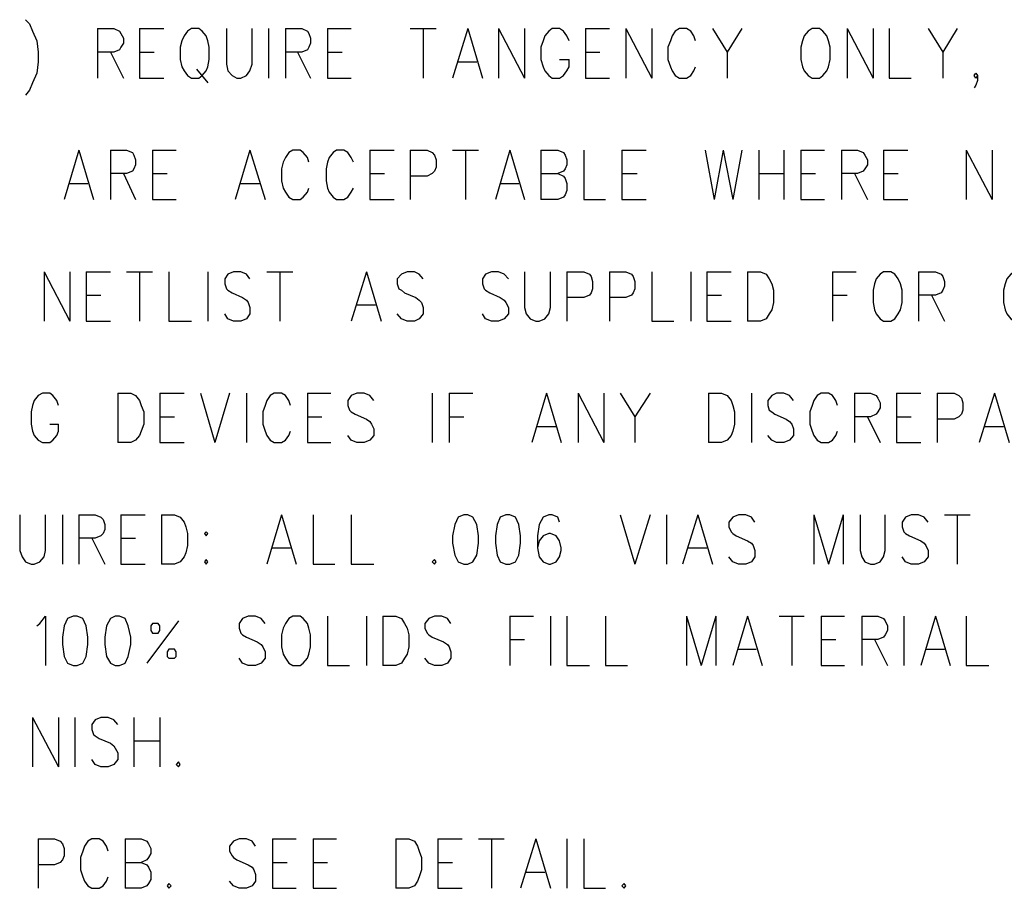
# Model space of a CAD drawing. Extents: x 12 to 27.9, y 10.8 to 21.2.
# Tile 14 of 21: x 24 to 25.2, y 16.5 to 17.5. Entities that reach past the tile are written whole.
import ezdxf

# ---------------------------------------------------------------- set-up
doc = ezdxf.new("R2010")
doc.units = 0
doc.header["$MEASUREMENT"] = 0
doc.layers.add('LAYNR1', color=2, linetype='Continuous')

msp = doc.modelspace()

# ---------------------------------------------------------------- linework, layer by layer
at = {"layer": 'LAYNR1', "color": 7}
for points in [[(23.999, 17.536), (24.004, 17.531), (24.008, 17.522), (24.013, 17.51), (24.015, 17.496), (24.015, 17.484), (24.013, 17.47), (24.008, 17.458), (24.004, 17.449), (23.999, 17.443)], [(24.088, 17.525), (24.088, 17.464)], [(24.088, 17.525), (24.108, 17.525), (24.115, 17.522), (24.117, 17.519), (24.12, 17.513), (24.12, 17.507), (24.117, 17.502), (24.115, 17.499), (24.108, 17.496), (24.088, 17.496)], [(24.14, 17.525), (24.14, 17.464)], [(24.14, 17.525), (24.17, 17.525)], [(24.247, 17.525), (24.247, 17.481), (24.249, 17.473), (24.254, 17.467), (24.26, 17.464), (24.265, 17.464), (24.272, 17.467), (24.276, 17.473), (24.279, 17.481), (24.279, 17.525)], [(24.299, 17.525), (24.299, 17.464)], [(24.32, 17.525), (24.32, 17.464)], [(24.32, 17.525), (24.34, 17.525), (24.347, 17.522), (24.349, 17.519), (24.351, 17.513), (24.351, 17.507), (24.349, 17.502), (24.347, 17.499), (24.34, 17.496), (24.32, 17.496)], [(24.372, 17.525), (24.372, 17.464)], [(24.372, 17.525), (24.401, 17.525)], [(24.474, 17.525), (24.506, 17.525)], [(24.49, 17.525), (24.49, 17.464)], [(24.545, 17.525), (24.526, 17.464)], [(24.545, 17.525), (24.563, 17.464)], [(24.583, 17.525), (24.583, 17.464)], [(24.583, 17.525), (24.615, 17.464)], [(24.615, 17.525), (24.615, 17.464)], [(24.67, 17.51), (24.667, 17.516), (24.663, 17.522), (24.658, 17.525), (24.649, 17.525), (24.645, 17.522), (24.64, 17.516), (24.638, 17.51), (24.635, 17.502), (24.635, 17.487), (24.638, 17.478), (24.64, 17.473), (24.645, 17.467), (24.649, 17.464), (24.658, 17.464), (24.663, 17.467), (24.667, 17.473), (24.67, 17.478), (24.67, 17.487)], [(24.69, 17.525), (24.69, 17.464)], [(24.69, 17.525), (24.72, 17.525)], [(24.74, 17.525), (24.74, 17.464)], [(24.74, 17.525), (24.772, 17.464)], [(24.772, 17.525), (24.772, 17.464)], [(24.826, 17.51), (24.824, 17.516), (24.82, 17.522), (24.815, 17.525), (24.806, 17.525), (24.801, 17.522), (24.797, 17.516), (24.795, 17.51), (24.792, 17.502), (24.792, 17.487), (24.795, 17.478), (24.797, 17.473), (24.801, 17.467), (24.806, 17.464), (24.815, 17.464), (24.82, 17.467), (24.824, 17.473), (24.826, 17.478)], [(24.847, 17.525), (24.865, 17.496), (24.865, 17.464)], [(24.883, 17.525), (24.865, 17.496)], [(25.013, 17.525), (25.013, 17.464)], [(25.013, 17.525), (25.045, 17.464)], [(25.045, 17.525), (25.045, 17.464)], [(25.065, 17.525), (25.065, 17.464), (25.092, 17.464)], [(25.113, 17.525), (25.131, 17.496), (25.131, 17.464)], [(25.149, 17.525), (25.131, 17.496)], [(24.104, 17.496), (24.12, 17.464)], [(24.14, 17.496), (24.158, 17.496)], [(24.335, 17.496), (24.351, 17.464)], [(24.372, 17.496), (24.39, 17.496)], [(24.533, 17.484), (24.556, 17.484)], [(24.658, 17.487), (24.67, 17.487)], [(24.69, 17.496), (24.708, 17.496)], [(24.21, 17.475), (24.224, 17.458)], [(24.14, 17.464), (24.17, 17.464)], [(24.372, 17.464), (24.401, 17.464)], [(24.69, 17.464), (24.72, 17.464)], [(25.174, 17.467), (25.172, 17.464), (25.17, 17.467), (25.172, 17.47), (25.174, 17.467), (25.174, 17.461), (25.172, 17.455), (25.17, 17.452)], [(24.065, 17.375), (24.047, 17.314)], [(24.065, 17.375), (24.083, 17.314)], [(24.104, 17.375), (24.104, 17.314)], [(24.104, 17.375), (24.124, 17.375), (24.131, 17.372), (24.133, 17.369), (24.135, 17.363), (24.135, 17.357), (24.133, 17.352), (24.131, 17.349), (24.124, 17.346), (24.104, 17.346)], [(24.156, 17.375), (24.156, 17.314)], [(24.156, 17.375), (24.185, 17.375)], [(24.276, 17.375), (24.258, 17.314)], [(24.276, 17.375), (24.295, 17.314)], [(24.349, 17.36), (24.347, 17.366), (24.342, 17.372), (24.338, 17.375), (24.329, 17.375), (24.324, 17.372), (24.32, 17.366), (24.317, 17.36), (24.315, 17.352), (24.315, 17.337), (24.317, 17.328), (24.32, 17.323), (24.324, 17.317), (24.329, 17.314), (24.338, 17.314), (24.342, 17.317), (24.347, 17.323), (24.349, 17.328)], [(24.404, 17.36), (24.401, 17.366), (24.397, 17.372), (24.392, 17.375), (24.383, 17.375), (24.379, 17.372), (24.374, 17.366), (24.372, 17.36), (24.37, 17.352), (24.37, 17.337), (24.372, 17.328), (24.374, 17.323), (24.379, 17.317), (24.383, 17.314), (24.392, 17.314), (24.397, 17.317), (24.401, 17.323), (24.404, 17.328)], [(24.424, 17.375), (24.424, 17.314)], [(24.424, 17.375), (24.454, 17.375)], [(24.474, 17.375), (24.474, 17.314)], [(24.474, 17.375), (24.495, 17.375), (24.501, 17.372), (24.504, 17.369), (24.506, 17.363), (24.506, 17.354), (24.504, 17.349), (24.501, 17.346), (24.495, 17.343), (24.474, 17.343)], [(24.526, 17.375), (24.558, 17.375)], [(24.542, 17.375), (24.542, 17.314)], [(24.597, 17.375), (24.579, 17.314)], [(24.597, 17.375), (24.615, 17.314)], [(24.635, 17.375), (24.635, 17.314)], [(24.635, 17.375), (24.656, 17.375), (24.663, 17.372), (24.665, 17.369), (24.667, 17.363), (24.667, 17.357), (24.665, 17.352), (24.663, 17.349), (24.656, 17.346)], [(24.688, 17.375), (24.688, 17.314), (24.715, 17.314)], [(24.735, 17.375), (24.735, 17.314)], [(24.735, 17.375), (24.765, 17.375)], [(24.838, 17.375), (24.849, 17.314)], [(24.86, 17.375), (24.849, 17.314)], [(24.86, 17.375), (24.872, 17.314)], [(24.883, 17.375), (24.872, 17.314)], [(24.904, 17.375), (24.904, 17.314)], [(24.935, 17.375), (24.935, 17.314)], [(24.956, 17.375), (24.956, 17.314)], [(24.956, 17.375), (24.985, 17.375)], [(25.006, 17.375), (25.006, 17.314)], [(25.006, 17.375), (25.026, 17.375), (25.033, 17.372), (25.035, 17.369), (25.038, 17.363), (25.038, 17.357), (25.035, 17.352), (25.033, 17.349), (25.026, 17.346), (25.006, 17.346)], [(25.058, 17.375), (25.058, 17.314)], [(25.058, 17.375), (25.088, 17.375)], [(25.16, 17.375), (25.16, 17.314)], [(25.16, 17.375), (25.192, 17.314)], [(25.192, 17.375), (25.192, 17.314)], [(24.12, 17.346), (24.135, 17.314)], [(24.156, 17.346), (24.174, 17.346)], [(24.424, 17.346), (24.442, 17.346)], [(24.635, 17.346), (24.656, 17.346), (24.663, 17.343), (24.665, 17.34), (24.667, 17.334), (24.667, 17.325), (24.665, 17.32), (24.663, 17.317), (24.656, 17.314), (24.635, 17.314)], [(24.735, 17.346), (24.754, 17.346)], [(24.904, 17.346), (24.935, 17.346)], [(24.956, 17.346), (24.974, 17.346)], [(25.022, 17.346), (25.038, 17.314)], [(25.058, 17.346), (25.076, 17.346)], [(24.054, 17.334), (24.076, 17.334)], [(24.265, 17.334), (24.288, 17.334)], [(24.585, 17.334), (24.608, 17.334)], [(24.156, 17.314), (24.185, 17.314)], [(24.424, 17.314), (24.454, 17.314)], [(24.735, 17.314), (24.765, 17.314)], [(24.956, 17.314), (24.985, 17.314)], [(25.058, 17.314), (25.088, 17.314)], [(24.022, 17.225), (24.022, 17.164)], [(24.022, 17.225), (24.054, 17.164)], [(24.054, 17.225), (24.054, 17.164)], [(24.074, 17.225), (24.074, 17.164)], [(24.074, 17.225), (24.104, 17.225)], [(24.124, 17.225), (24.156, 17.225)], [(24.14, 17.225), (24.14, 17.164)], [(24.176, 17.225), (24.176, 17.164), (24.204, 17.164)], [(24.224, 17.225), (24.224, 17.164)], [(24.276, 17.216), (24.272, 17.222), (24.265, 17.225), (24.256, 17.225), (24.249, 17.222), (24.245, 17.216), (24.245, 17.21), (24.247, 17.204), (24.249, 17.202), (24.254, 17.199), (24.267, 17.193), (24.272, 17.19), (24.274, 17.187), (24.276, 17.181), (24.276, 17.173), (24.272, 17.167), (24.265, 17.164), (24.256, 17.164), (24.249, 17.167), (24.245, 17.173)], [(24.297, 17.225), (24.329, 17.225)], [(24.313, 17.225), (24.313, 17.164)], [(24.42, 17.225), (24.401, 17.164)], [(24.42, 17.225), (24.438, 17.164)], [(24.49, 17.216), (24.485, 17.222), (24.479, 17.225), (24.47, 17.225), (24.463, 17.222), (24.458, 17.216), (24.458, 17.21), (24.46, 17.204), (24.463, 17.202), (24.467, 17.199), (24.481, 17.193), (24.485, 17.19), (24.488, 17.187), (24.49, 17.181), (24.49, 17.173), (24.485, 17.167), (24.479, 17.164), (24.47, 17.164), (24.463, 17.167), (24.458, 17.173)], [(24.595, 17.216), (24.59, 17.222), (24.583, 17.225), (24.574, 17.225), (24.567, 17.222), (24.563, 17.216), (24.563, 17.21), (24.565, 17.204), (24.567, 17.202), (24.572, 17.199), (24.585, 17.193), (24.59, 17.19), (24.592, 17.187), (24.595, 17.181), (24.595, 17.173), (24.59, 17.167), (24.583, 17.164), (24.574, 17.164), (24.567, 17.167), (24.563, 17.173)], [(24.615, 17.225), (24.615, 17.181), (24.617, 17.173), (24.622, 17.167), (24.629, 17.164), (24.633, 17.164), (24.64, 17.167), (24.645, 17.173), (24.647, 17.181), (24.647, 17.225)], [(24.667, 17.225), (24.667, 17.164)], [(24.667, 17.225), (24.688, 17.225), (24.695, 17.222), (24.697, 17.219), (24.699, 17.213), (24.699, 17.204), (24.697, 17.199), (24.695, 17.196), (24.688, 17.193), (24.667, 17.193)], [(24.72, 17.225), (24.72, 17.164)], [(24.72, 17.225), (24.74, 17.225), (24.747, 17.222), (24.749, 17.219), (24.751, 17.213), (24.751, 17.204), (24.749, 17.199), (24.747, 17.196), (24.74, 17.193), (24.72, 17.193)], [(24.772, 17.225), (24.772, 17.164), (24.799, 17.164)], [(24.82, 17.225), (24.82, 17.164)], [(24.84, 17.225), (24.84, 17.164)], [(24.84, 17.225), (24.87, 17.225)], [(24.89, 17.225), (24.89, 17.164)], [(24.89, 17.225), (24.906, 17.225), (24.913, 17.222), (24.917, 17.216), (24.92, 17.21), (24.922, 17.202), (24.922, 17.187), (24.92, 17.178), (24.917, 17.173), (24.913, 17.167), (24.906, 17.164), (24.89, 17.164)], [(24.995, 17.225), (24.995, 17.164)], [(24.995, 17.225), (25.024, 17.225)], [(25.101, 17.225), (25.101, 17.164)], [(25.101, 17.225), (25.122, 17.225), (25.129, 17.222), (25.131, 17.219), (25.133, 17.213), (25.133, 17.207), (25.131, 17.202), (25.129, 17.199), (25.122, 17.196), (25.101, 17.196)], [(25.24, 17.21), (25.238, 17.216), (25.233, 17.222), (25.229, 17.225), (25.22, 17.225), (25.215, 17.222), (25.21, 17.216), (25.208, 17.21), (25.206, 17.202), (25.206, 17.187), (25.208, 17.178), (25.21, 17.173), (25.215, 17.167), (25.22, 17.164), (25.229, 17.164), (25.233, 17.167), (25.238, 17.173), (25.24, 17.178)], [(24.074, 17.196), (24.092, 17.196)], [(24.84, 17.196), (24.858, 17.196)], [(24.995, 17.196), (25.013, 17.196)], [(25.117, 17.196), (25.133, 17.164)], [(24.408, 17.184), (24.431, 17.184)], [(24.074, 17.164), (24.104, 17.164)], [(24.84, 17.164), (24.87, 17.164)], [(24.04, 17.06), (24.038, 17.066), (24.033, 17.072), (24.029, 17.075), (24.02, 17.075), (24.015, 17.072), (24.01, 17.066), (24.008, 17.06), (24.006, 17.052), (24.006, 17.037), (24.008, 17.028), (24.01, 17.023), (24.015, 17.017), (24.02, 17.014), (24.029, 17.014), (24.033, 17.017), (24.038, 17.023), (24.04, 17.028), (24.04, 17.037)], [(24.113, 17.075), (24.113, 17.014)], [(24.113, 17.075), (24.129, 17.075), (24.135, 17.072), (24.14, 17.066), (24.142, 17.06), (24.145, 17.052), (24.145, 17.037), (24.142, 17.028), (24.14, 17.023), (24.135, 17.017), (24.129, 17.014), (24.113, 17.014)], [(24.165, 17.075), (24.165, 17.014)], [(24.165, 17.075), (24.195, 17.075)], [(24.215, 17.075), (24.233, 17.014)], [(24.251, 17.075), (24.233, 17.014)], [(24.272, 17.075), (24.272, 17.014)], [(24.326, 17.06), (24.324, 17.066), (24.32, 17.072), (24.315, 17.075), (24.306, 17.075), (24.301, 17.072), (24.297, 17.066), (24.295, 17.06), (24.292, 17.052), (24.292, 17.037), (24.295, 17.028), (24.297, 17.023), (24.301, 17.017), (24.306, 17.014), (24.315, 17.014), (24.32, 17.017), (24.324, 17.023), (24.326, 17.028)], [(24.347, 17.075), (24.347, 17.014)], [(24.347, 17.075), (24.376, 17.075)], [(24.429, 17.066), (24.424, 17.072), (24.417, 17.075), (24.408, 17.075), (24.401, 17.072), (24.397, 17.066), (24.397, 17.06), (24.399, 17.054), (24.401, 17.052), (24.406, 17.049), (24.42, 17.043), (24.424, 17.04), (24.426, 17.037), (24.429, 17.031), (24.429, 17.023), (24.424, 17.017), (24.417, 17.014), (24.408, 17.014), (24.401, 17.017), (24.397, 17.023)], [(24.501, 17.075), (24.501, 17.014)], [(24.522, 17.075), (24.522, 17.014)], [(24.522, 17.075), (24.551, 17.075)], [(24.642, 17.075), (24.624, 17.014)], [(24.642, 17.075), (24.66, 17.014)], [(24.681, 17.075), (24.681, 17.014)], [(24.681, 17.075), (24.713, 17.014)], [(24.713, 17.075), (24.713, 17.014)], [(24.733, 17.075), (24.751, 17.046), (24.751, 17.014)], [(24.77, 17.075), (24.751, 17.046)], [(24.842, 17.075), (24.842, 17.014)], [(24.842, 17.075), (24.858, 17.075), (24.865, 17.072), (24.87, 17.066), (24.872, 17.06), (24.874, 17.052), (24.874, 17.037), (24.872, 17.028), (24.87, 17.023), (24.865, 17.017), (24.858, 17.014), (24.842, 17.014)], [(24.895, 17.075), (24.895, 17.014)], [(24.947, 17.066), (24.942, 17.072), (24.935, 17.075), (24.926, 17.075), (24.92, 17.072), (24.915, 17.066), (24.915, 17.06), (24.917, 17.054), (24.92, 17.052), (24.924, 17.049), (24.938, 17.043), (24.942, 17.04), (24.945, 17.037), (24.947, 17.031), (24.947, 17.023), (24.942, 17.017), (24.935, 17.014), (24.926, 17.014), (24.92, 17.017), (24.915, 17.023)], [(25.001, 17.06), (24.999, 17.066), (24.995, 17.072), (24.99, 17.075), (24.981, 17.075), (24.976, 17.072), (24.972, 17.066), (24.97, 17.06), (24.967, 17.052), (24.967, 17.037), (24.97, 17.028), (24.972, 17.023), (24.976, 17.017), (24.981, 17.014), (24.99, 17.014), (24.995, 17.017), (24.999, 17.023), (25.001, 17.028)], [(25.022, 17.075), (25.022, 17.014)], [(25.022, 17.075), (25.042, 17.075), (25.049, 17.072), (25.051, 17.069), (25.054, 17.063), (25.054, 17.057), (25.051, 17.052), (25.049, 17.049), (25.042, 17.046), (25.022, 17.046)], [(25.074, 17.075), (25.074, 17.014)], [(25.074, 17.075), (25.104, 17.075)], [(25.124, 17.075), (25.124, 17.014)], [(25.124, 17.075), (25.145, 17.075), (25.151, 17.072), (25.154, 17.069), (25.156, 17.063), (25.156, 17.054), (25.154, 17.049), (25.151, 17.046), (25.145, 17.043), (25.124, 17.043)], [(25.195, 17.075), (25.176, 17.014)], [(25.195, 17.075), (25.213, 17.014)], [(24.029, 17.037), (24.04, 17.037)], [(24.165, 17.046), (24.183, 17.046)], [(24.347, 17.046), (24.365, 17.046)], [(24.522, 17.046), (24.54, 17.046)], [(25.038, 17.046), (25.054, 17.014)], [(25.074, 17.046), (25.092, 17.046)], [(24.631, 17.034), (24.654, 17.034)], [(25.183, 17.034), (25.206, 17.034)], [(24.165, 17.014), (24.195, 17.014)], [(24.347, 17.014), (24.376, 17.014)], [(25.074, 17.014), (25.104, 17.014)], [(23.992, 16.925), (23.992, 16.881), (23.995, 16.873), (23.999, 16.867), (24.006, 16.864), (24.01, 16.864), (24.017, 16.867), (24.022, 16.873), (24.024, 16.881), (24.024, 16.925)], [(24.045, 16.925), (24.045, 16.864)], [(24.065, 16.925), (24.065, 16.864)], [(24.065, 16.925), (24.085, 16.925), (24.092, 16.922), (24.095, 16.919), (24.097, 16.913), (24.097, 16.907), (24.095, 16.902), (24.092, 16.899), (24.085, 16.896), (24.065, 16.896)], [(24.117, 16.925), (24.117, 16.864)], [(24.117, 16.925), (24.147, 16.925)], [(24.167, 16.925), (24.167, 16.864)], [(24.167, 16.925), (24.183, 16.925), (24.19, 16.922), (24.195, 16.916), (24.197, 16.91), (24.199, 16.902), (24.199, 16.887), (24.197, 16.878), (24.195, 16.873), (24.19, 16.867), (24.183, 16.864), (24.167, 16.864)], [(24.315, 16.925), (24.297, 16.864)], [(24.315, 16.925), (24.333, 16.864)], [(24.354, 16.925), (24.354, 16.864), (24.381, 16.864)], [(24.401, 16.925), (24.401, 16.864), (24.429, 16.864)], [(24.658, 16.916), (24.656, 16.922), (24.649, 16.925), (24.645, 16.925), (24.638, 16.922), (24.633, 16.913), (24.631, 16.899), (24.631, 16.884), (24.633, 16.873), (24.638, 16.867), (24.645, 16.864), (24.647, 16.864), (24.654, 16.867), (24.658, 16.873), (24.66, 16.881), (24.66, 16.884), (24.658, 16.893), (24.654, 16.899), (24.647, 16.902), (24.645, 16.902), (24.638, 16.899), (24.633, 16.893), (24.631, 16.884)], [(24.733, 16.925), (24.751, 16.864)], [(24.77, 16.925), (24.751, 16.864)], [(24.79, 16.925), (24.79, 16.864)], [(24.829, 16.925), (24.81, 16.864)], [(24.829, 16.925), (24.847, 16.864)], [(24.899, 16.916), (24.895, 16.922), (24.888, 16.925), (24.879, 16.925), (24.872, 16.922), (24.867, 16.916), (24.867, 16.91), (24.87, 16.904), (24.872, 16.902), (24.876, 16.899), (24.89, 16.893), (24.895, 16.89), (24.897, 16.887), (24.899, 16.881), (24.899, 16.873), (24.895, 16.867), (24.888, 16.864), (24.879, 16.864), (24.872, 16.867), (24.867, 16.873)], [(24.972, 16.925), (24.972, 16.864)], [(24.972, 16.925), (24.99, 16.864)], [(25.008, 16.925), (24.99, 16.864)], [(25.008, 16.925), (25.008, 16.864)], [(25.029, 16.925), (25.029, 16.881), (25.031, 16.873), (25.035, 16.867), (25.042, 16.864), (25.047, 16.864), (25.054, 16.867), (25.058, 16.873), (25.06, 16.881), (25.06, 16.925)], [(25.113, 16.916), (25.108, 16.922), (25.101, 16.925), (25.092, 16.925), (25.085, 16.922), (25.081, 16.916), (25.081, 16.91), (25.083, 16.904), (25.085, 16.902), (25.09, 16.899), (25.104, 16.893), (25.108, 16.89), (25.11, 16.887), (25.113, 16.881), (25.113, 16.873), (25.108, 16.867), (25.101, 16.864), (25.092, 16.864), (25.085, 16.867), (25.081, 16.873)], [(25.133, 16.925), (25.165, 16.925)], [(25.149, 16.925), (25.149, 16.864)], [(24.081, 16.896), (24.097, 16.864)], [(24.117, 16.896), (24.135, 16.896)], [(24.304, 16.884), (24.326, 16.884)], [(24.817, 16.884), (24.84, 16.884)], [(24.117, 16.864), (24.147, 16.864)], [(24.013, 16.788), (24.017, 16.791), (24.024, 16.8), (24.024, 16.739)], [(24.188, 16.794), (24.149, 16.742)], [(24.295, 16.791), (24.29, 16.797), (24.283, 16.8), (24.274, 16.8), (24.267, 16.797), (24.263, 16.791), (24.263, 16.785), (24.265, 16.779), (24.267, 16.777), (24.272, 16.774), (24.285, 16.768), (24.29, 16.765), (24.292, 16.762), (24.295, 16.756), (24.295, 16.748), (24.29, 16.742), (24.283, 16.739), (24.274, 16.739), (24.267, 16.742), (24.263, 16.748)], [(24.372, 16.8), (24.372, 16.739), (24.399, 16.739)], [(24.42, 16.8), (24.42, 16.739)], [(24.44, 16.8), (24.44, 16.739)], [(24.44, 16.8), (24.456, 16.8), (24.463, 16.797), (24.467, 16.791), (24.47, 16.785), (24.472, 16.777), (24.472, 16.762), (24.47, 16.753), (24.467, 16.748), (24.463, 16.742), (24.456, 16.739), (24.44, 16.739)], [(24.524, 16.791), (24.52, 16.797), (24.513, 16.8), (24.504, 16.8), (24.497, 16.797), (24.492, 16.791), (24.492, 16.785), (24.495, 16.779), (24.497, 16.777), (24.501, 16.774), (24.515, 16.768), (24.52, 16.765), (24.522, 16.762), (24.524, 16.756), (24.524, 16.748), (24.52, 16.742), (24.513, 16.739), (24.504, 16.739), (24.497, 16.742), (24.492, 16.748)], [(24.597, 16.8), (24.597, 16.739)], [(24.597, 16.8), (24.626, 16.8)], [(24.647, 16.8), (24.647, 16.739)], [(24.667, 16.8), (24.667, 16.739), (24.695, 16.739)], [(24.715, 16.8), (24.715, 16.739), (24.742, 16.739)], [(24.815, 16.8), (24.815, 16.739)], [(24.815, 16.8), (24.833, 16.739)], [(24.851, 16.8), (24.833, 16.739)], [(24.851, 16.8), (24.851, 16.739)], [(24.89, 16.8), (24.872, 16.739)], [(24.89, 16.8), (24.908, 16.739)], [(24.929, 16.8), (24.96, 16.8)], [(24.945, 16.8), (24.945, 16.739)], [(24.981, 16.8), (24.981, 16.739)], [(24.981, 16.8), (25.01, 16.8)], [(25.031, 16.8), (25.031, 16.739)], [(25.031, 16.8), (25.051, 16.8), (25.058, 16.797), (25.06, 16.794), (25.063, 16.788), (25.063, 16.782), (25.06, 16.777), (25.058, 16.774), (25.051, 16.771), (25.031, 16.771)], [(25.083, 16.8), (25.083, 16.739)], [(25.122, 16.8), (25.104, 16.739)], [(25.122, 16.8), (25.14, 16.739)], [(25.16, 16.8), (25.16, 16.739), (25.188, 16.739)], [(24.597, 16.771), (24.615, 16.771)], [(24.981, 16.771), (24.999, 16.771)], [(25.047, 16.771), (25.063, 16.739)], [(24.879, 16.759), (24.901, 16.759)], [(25.11, 16.759), (25.133, 16.759)], [(24.981, 16.739), (25.01, 16.739)], [(24.008, 16.675), (24.008, 16.614)], [(24.008, 16.675), (24.04, 16.614)], [(24.04, 16.675), (24.04, 16.614)], [(24.06, 16.675), (24.06, 16.614)], [(24.113, 16.666), (24.108, 16.672), (24.101, 16.675), (24.092, 16.675), (24.085, 16.672), (24.081, 16.666), (24.081, 16.66), (24.083, 16.654), (24.085, 16.652), (24.09, 16.649), (24.104, 16.643), (24.108, 16.64), (24.11, 16.637), (24.113, 16.631), (24.113, 16.623), (24.108, 16.617), (24.101, 16.614), (24.092, 16.614), (24.085, 16.617), (24.081, 16.623)], [(24.133, 16.675), (24.133, 16.614)], [(24.165, 16.675), (24.165, 16.614)], [(24.133, 16.646), (24.165, 16.646)], [(24.015, 16.525), (24.015, 16.464)], [(24.015, 16.525), (24.035, 16.525), (24.042, 16.522), (24.045, 16.519), (24.047, 16.513), (24.047, 16.504), (24.045, 16.499), (24.042, 16.496), (24.035, 16.493), (24.015, 16.493)], [(24.101, 16.51), (24.099, 16.516), (24.095, 16.522), (24.09, 16.525), (24.081, 16.525), (24.076, 16.522), (24.072, 16.516), (24.07, 16.51), (24.067, 16.502), (24.067, 16.487), (24.07, 16.478), (24.072, 16.473), (24.076, 16.467), (24.081, 16.464), (24.09, 16.464), (24.095, 16.467), (24.099, 16.473), (24.101, 16.478)], [(24.122, 16.525), (24.122, 16.464)], [(24.122, 16.525), (24.142, 16.525), (24.149, 16.522), (24.151, 16.519), (24.154, 16.513), (24.154, 16.507), (24.151, 16.502), (24.149, 16.499), (24.142, 16.496)], [(24.283, 16.516), (24.279, 16.522), (24.272, 16.525), (24.263, 16.525), (24.256, 16.522), (24.251, 16.516), (24.251, 16.51), (24.254, 16.504), (24.256, 16.502), (24.26, 16.499), (24.274, 16.493), (24.279, 16.49), (24.281, 16.487), (24.283, 16.481), (24.283, 16.473), (24.279, 16.467), (24.272, 16.464), (24.263, 16.464), (24.256, 16.467), (24.251, 16.473)], [(24.304, 16.525), (24.304, 16.464)], [(24.304, 16.525), (24.333, 16.525)], [(24.354, 16.525), (24.354, 16.464)], [(24.354, 16.525), (24.383, 16.525)], [(24.456, 16.525), (24.456, 16.464)], [(24.456, 16.525), (24.472, 16.525), (24.479, 16.522), (24.483, 16.516), (24.485, 16.51), (24.488, 16.502), (24.488, 16.487), (24.485, 16.478), (24.483, 16.473), (24.479, 16.467), (24.472, 16.464), (24.456, 16.464)], [(24.508, 16.525), (24.508, 16.464)], [(24.508, 16.525), (24.538, 16.525)], [(24.558, 16.525), (24.59, 16.525)], [(24.574, 16.525), (24.574, 16.464)], [(24.629, 16.525), (24.61, 16.464)], [(24.629, 16.525), (24.647, 16.464)], [(24.667, 16.525), (24.667, 16.464)], [(24.688, 16.525), (24.688, 16.464), (24.715, 16.464)], [(24.122, 16.496), (24.142, 16.496), (24.149, 16.493), (24.151, 16.49), (24.154, 16.484), (24.154, 16.475), (24.151, 16.47), (24.149, 16.467), (24.142, 16.464), (24.122, 16.464)], [(24.304, 16.496), (24.322, 16.496)], [(24.354, 16.496), (24.372, 16.496)], [(24.508, 16.496), (24.526, 16.496)], [(24.617, 16.484), (24.64, 16.484)], [(24.304, 16.464), (24.333, 16.464)], [(24.354, 16.464), (24.383, 16.464)], [(24.508, 16.464), (24.538, 16.464)]]:
    msp.add_lwpolyline(points, dxfattribs=at)
for points in [[(24.204, 17.525), (24.199, 17.522), (24.195, 17.516), (24.192, 17.51), (24.19, 17.502), (24.19, 17.487), (24.192, 17.478), (24.195, 17.473), (24.199, 17.467), (24.204, 17.464), (24.213, 17.464), (24.217, 17.467), (24.222, 17.473), (24.224, 17.478), (24.226, 17.487), (24.226, 17.502), (24.224, 17.51), (24.222, 17.516), (24.217, 17.522), (24.213, 17.525), (24.204, 17.525)], [(24.97, 17.525), (24.965, 17.522), (24.96, 17.516), (24.958, 17.51), (24.956, 17.502), (24.956, 17.487), (24.958, 17.478), (24.96, 17.473), (24.965, 17.467), (24.97, 17.464), (24.979, 17.464), (24.983, 17.467), (24.988, 17.473), (24.99, 17.478), (24.992, 17.487), (24.992, 17.502), (24.99, 17.51), (24.988, 17.516), (24.983, 17.522), (24.979, 17.525), (24.97, 17.525)], [(25.058, 17.225), (25.054, 17.222), (25.049, 17.216), (25.047, 17.21), (25.045, 17.202), (25.045, 17.187), (25.047, 17.178), (25.049, 17.173), (25.054, 17.167), (25.058, 17.164), (25.067, 17.164), (25.072, 17.167), (25.076, 17.173), (25.079, 17.178), (25.081, 17.187), (25.081, 17.202), (25.079, 17.21), (25.076, 17.216), (25.072, 17.222), (25.067, 17.225), (25.058, 17.225)], [(24.54, 16.925), (24.533, 16.922), (24.529, 16.913), (24.526, 16.899), (24.526, 16.89), (24.529, 16.875), (24.533, 16.867), (24.54, 16.864), (24.545, 16.864), (24.551, 16.867), (24.556, 16.875), (24.558, 16.89), (24.558, 16.899), (24.556, 16.913), (24.551, 16.922), (24.545, 16.925), (24.54, 16.925)], [(24.592, 16.925), (24.585, 16.922), (24.581, 16.913), (24.579, 16.899), (24.579, 16.89), (24.581, 16.875), (24.585, 16.867), (24.592, 16.864), (24.597, 16.864), (24.604, 16.867), (24.608, 16.875), (24.61, 16.89), (24.61, 16.899), (24.608, 16.913), (24.604, 16.922), (24.597, 16.925), (24.592, 16.925)], [(24.222, 16.904), (24.22, 16.902), (24.222, 16.899), (24.224, 16.902), (24.222, 16.904)], [(24.222, 16.87), (24.22, 16.867), (24.222, 16.864), (24.224, 16.867), (24.222, 16.87)], [(24.504, 16.87), (24.501, 16.867), (24.504, 16.864), (24.506, 16.867), (24.504, 16.87)], [(24.058, 16.8), (24.051, 16.797), (24.047, 16.788), (24.045, 16.774), (24.045, 16.765), (24.047, 16.75), (24.051, 16.742), (24.058, 16.739), (24.063, 16.739), (24.07, 16.742), (24.074, 16.75), (24.076, 16.765), (24.076, 16.774), (24.074, 16.788), (24.07, 16.797), (24.063, 16.8), (24.058, 16.8)], [(24.11, 16.8), (24.104, 16.797), (24.099, 16.788), (24.097, 16.774), (24.097, 16.765), (24.099, 16.75), (24.104, 16.742), (24.11, 16.739), (24.115, 16.739), (24.122, 16.742), (24.126, 16.75), (24.129, 16.765), (24.129, 16.774), (24.126, 16.788), (24.122, 16.797), (24.115, 16.8), (24.11, 16.8)], [(24.329, 16.8), (24.324, 16.797), (24.32, 16.791), (24.317, 16.785), (24.315, 16.777), (24.315, 16.762), (24.317, 16.753), (24.32, 16.748), (24.324, 16.742), (24.329, 16.739), (24.338, 16.739), (24.342, 16.742), (24.347, 16.748), (24.349, 16.753), (24.351, 16.762), (24.351, 16.777), (24.349, 16.785), (24.347, 16.791), (24.342, 16.797), (24.338, 16.8), (24.329, 16.8)], [(24.154, 16.782), (24.156, 16.779), (24.163, 16.779), (24.165, 16.782), (24.165, 16.788), (24.163, 16.791), (24.156, 16.791), (24.154, 16.788), (24.154, 16.782)], [(24.176, 16.748), (24.183, 16.748), (24.185, 16.75), (24.185, 16.756), (24.183, 16.759), (24.176, 16.759), (24.174, 16.756), (24.174, 16.75), (24.176, 16.748)], [(24.188, 16.62), (24.185, 16.617), (24.188, 16.614), (24.19, 16.617), (24.188, 16.62)], [(24.176, 16.47), (24.174, 16.467), (24.176, 16.464), (24.179, 16.467), (24.176, 16.47)], [(24.738, 16.47), (24.735, 16.467), (24.738, 16.464), (24.74, 16.467), (24.738, 16.47)]]:
    msp.add_lwpolyline(points, close=True, dxfattribs=at)

doc.saveas('drawing.dxf')
